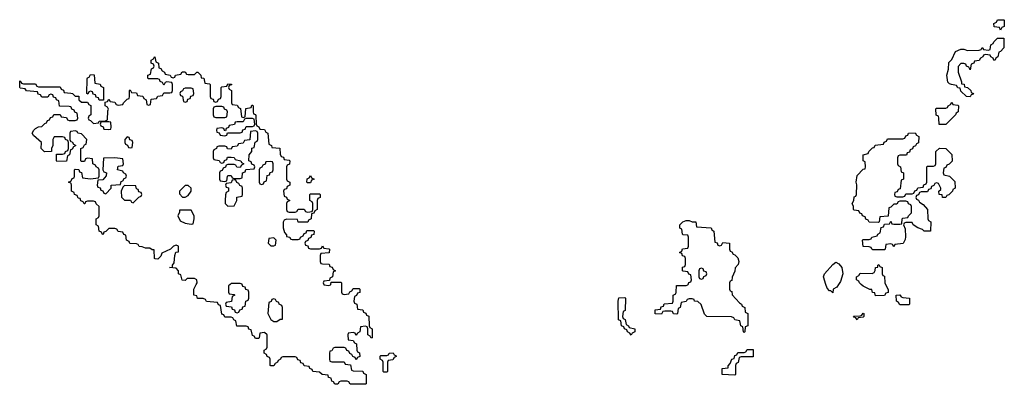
# Model space of a CAD drawing. Header units: inches. Extents: x 2112843 to 2323771, y 35243 to 209174.
# Tile 69 of 83: x 2269666 to 2276114, y 149346 to 151734. Entities that reach past the tile are written whole.
import ezdxf

# ---------------------------------------------------------------- set-up
doc = ezdxf.new("R2010")
doc.units = ezdxf.units.IN
doc.header["$MEASUREMENT"] = 0
for name, color, linetype in [('C2165', 7, 'Continuous'), ('C2174', 7, 'Continuous'), ('C2175', 7, 'Continuous')]:
    doc.layers.add(name, color=color, linetype=linetype)

msp = doc.modelspace()

# ---------------------------------------------------------------- linework, layer by layer
at = {"layer": 'C2165', "color": 6}
for points in [[(2270000, 151162.7), (2269990, 151166), (2269927.3, 151167.3), (2269922, 151202), (2269906, 151210), (2269902, 151222), (2269887.3, 151227.3), (2269882, 151242), (2269870, 151246), (2269858, 151242), (2269850, 151226), (2269810, 151226), (2269802, 151242), (2269787.3, 151247.3), (2269782, 151262), (2269710, 151268), (2269702, 151282), (2269670, 151286), (2269666, 151290), (2269667.3, 151332.7), (2269674, 151330), (2269678, 151318), (2269690, 151314), (2269770, 151314), (2269778, 151298), (2269790, 151294), (2269930, 151294), (2269938, 151278), (2269952.7, 151272.7), (2269958, 151258), (2270000, 151253)], [(2270000, 150882.7), (2269998, 150882), (2269991.6, 150848.4), (2269978, 150842), (2269972.7, 150807.3), (2269910, 150806), (2269906, 150810), (2269907.3, 150852.7), (2269947.3, 150852.7), (2269962, 150858), (2269966, 150870), (2269982, 150878), (2269986, 150890), (2269986, 150930), (2269982, 150942), (2269966, 150950), (2269962, 150962), (2269947.3, 150967.3), (2269892.7, 150967.3), (2269882, 150950), (2269882, 150910), (2269874, 150890), (2269874, 150870), (2269828.7, 150868.7), (2269806, 150890), (2269808, 150930), (2269756.4, 150976.4), (2269748, 150990), (2269758, 151010), (2269770, 151022), (2269788.4, 151031.6), (2269810, 151034), (2269830, 151054), (2269842, 151058), (2269847.3, 151072.7), (2269862, 151078), (2269867.3, 151092.7), (2269882, 151098), (2269890, 151114), (2269930, 151114), (2269938, 151098), (2269972.7, 151092.7), (2269978, 151078), (2269990, 151074), (2270000, 151074)], [(2270000, 151002.3), (2269998, 151002), (2269994, 150990), (2269994, 150950), (2269998, 150938), (2270000, 150937.3)], [(2270000, 150663), (2269986, 150670), (2270000, 150677)]]:
    msp.add_lwpolyline(points, dxfattribs=at)
at = {"layer": 'C2174', "color": 6}
for points in [[(2271774, 150000), (2271774, 149950), (2271778, 149938), (2271790, 149934), (2271822, 149938), (2271827.3, 149952.7), (2271842, 149958), (2271850, 149974), (2271890, 149974), (2271894, 149970), (2271892.7, 149947.3), (2271878, 149942), (2271872.7, 149927.3), (2271858, 149922), (2271854, 149890), (2271858, 149878), (2271874, 149870), (2271878, 149838), (2271912.7, 149832.7), (2271918, 149818), (2271932.7, 149812.7), (2271938, 149798), (2271952.7, 149792.7), (2271954, 149730), (2271958, 149718), (2271974, 149710), (2271974, 149650), (2271967.3, 149647.3), (2271962, 149662), (2271946, 149670), (2271946, 149710), (2271942, 149722), (2271930, 149726), (2271898, 149722), (2271894, 149690), (2271878, 149682), (2271870, 149666), (2271862, 149682), (2271850, 149686), (2271818, 149682), (2271814, 149670), (2271818, 149638), (2271850, 149634), (2271858, 149618), (2271871.6, 149611.6), (2271874, 149570), (2271878, 149558), (2271891.6, 149551.6), (2271892.7, 149527.3), (2271878, 149522), (2271870, 149506), (2271862, 149522), (2271847.3, 149527.3), (2271842, 149542), (2271827.3, 149547.3), (2271822, 149562), (2271807.3, 149567.3), (2271802, 149582), (2271790, 149586), (2271730, 149586), (2271718, 149582), (2271710, 149566), (2271698, 149562), (2271694, 149550), (2271694, 149510), (2271698, 149498), (2271710, 149494), (2271790, 149494), (2271798, 149478), (2271832.7, 149472.7), (2271838, 149438), (2271850, 149434), (2271912.7, 149432.7), (2271918, 149418), (2271934, 149410), (2271934, 149350), (2271930, 149346), (2271830, 149346), (2271822, 149362), (2271810, 149366), (2271770, 149366), (2271758, 149362), (2271750, 149346), (2271730, 149348), (2271722, 149362), (2271710, 149366), (2271706, 149386), (2271688, 149390), (2271686, 149406), (2271646, 149410), (2271630, 149426), (2271586, 149430), (2271582, 149442), (2271566, 149450), (2271562, 149462), (2271530, 149466), (2271522, 149482), (2271507.3, 149487.3), (2271502, 149502), (2271487.3, 149507.3), (2271482, 149522), (2271470, 149526), (2271390, 149526), (2271378, 149522), (2271374, 149510), (2271358, 149502), (2271354, 149490), (2271338, 149482), (2271330, 149466), (2271310, 149466), (2271306, 149470), (2271306, 149510), (2271302, 149522), (2271287.3, 149527.3), (2271282, 149542), (2271266, 149550), (2271266, 149570), (2271282, 149578), (2271286, 149590), (2271286, 149670), (2271270, 149686), (2271238, 149682), (2271234, 149650), (2271230, 149646), (2271210, 149646), (2271202, 149662), (2271190, 149666), (2271182, 149702), (2271167.3, 149707.3), (2271162, 149722), (2271150, 149726), (2271087.3, 149727.3), (2271082, 149762), (2271067.3, 149767.3), (2271062, 149782), (2271050, 149786), (2271010, 149786), (2271002, 149802), (2270990, 149806), (2270982, 149862), (2270967.3, 149867.3), (2270962, 149882), (2270888.4, 149888.4), (2270882, 149902), (2270867.3, 149907.3), (2270830, 149909), (2270826, 149926), (2270806, 149930), (2270806, 149970), (2270822.5, 150000)], [(2271044, 150000), (2271034, 149990), (2271034, 149950), (2271038, 149938), (2271070, 149934), (2271074, 149930), (2271058, 149922), (2271052.7, 149887.3), (2271018, 149882), (2271014, 149870), (2271018, 149858), (2271052.7, 149852.7), (2271058, 149838), (2271072.7, 149832.7), (2271078, 149818), (2271090, 149814), (2271102, 149818), (2271107.3, 149832.7), (2271122, 149838), (2271127.3, 149852.7), (2271142, 149858), (2271146, 149890), (2271162, 149898), (2271166, 149910), (2271166, 149950), (2271162, 149962), (2271147.3, 149967.3), (2271142, 149982), (2271127.3, 149987.3), (2271122.7, 150000)], [(2271657.3, 150000), (2271658, 149998), (2271690, 149994), (2271702, 149998), (2271702.5, 150000)], [(2274314, 150000), (2274314, 149970), (2274318, 149958), (2274330, 149954), (2274331.6, 149931.6), (2274379.6, 149879.6), (2274394, 149870), (2274398, 149858), (2274414, 149850), (2274418, 149818), (2274434, 149810), (2274434, 149730), (2274418, 149722), (2274414, 149690), (2274410, 149686), (2274406, 149690), (2274402, 149722), (2274388, 149730), (2274382, 149762), (2274350, 149768), (2274342, 149782), (2274327.3, 149787.3), (2274166, 149790), (2274150, 149806), (2274128.7, 149868.7), (2274108, 149888), (2274086, 149890), (2274082, 149902), (2274070, 149906), (2274050, 149906), (2274038, 149902), (2274030, 149888), (2273998, 149882), (2273992, 149850), (2273978, 149842), (2273974, 149810), (2273970, 149806), (2273947.3, 149807.3), (2273942, 149822), (2273930, 149826), (2273890, 149826), (2273878, 149822), (2273870, 149806), (2273827.3, 149807.3), (2273827.3, 149832.7), (2273862, 149838), (2273867.3, 149852.7), (2273882, 149858), (2273887.3, 149872.7), (2273942, 149878), (2273946, 149890), (2273946, 149930), (2273962, 149938), (2273966, 149950), (2273967.3, 149992.7), (2274030, 149994), (2274042, 149998), (2274042.7, 150000)], [(2275028.2, 150000), (2275016.9, 149983.1), (2274994, 149970), (2274990, 149946), (2274978, 149958), (2274970, 149958), (2274954.6, 149974.6), (2274946, 150000)], [(2275336.8, 150000), (2275352.7, 149967.3), (2275352.7, 149947.3), (2275338, 149942), (2275330, 149928), (2275270, 149926), (2275266, 149946), (2275250, 149948), (2275246, 149966), (2275234, 149966), (2275190, 149988), (2275176.9, 150000)]]:
    msp.add_lwpolyline(points, dxfattribs=at)
for points in [[(2275430, 149866), (2275422, 149882), (2275408, 149890), (2275406, 149930), (2275430, 149931.3), (2275438, 149918), (2275450, 149914), (2275494, 149910), (2275494, 149870), (2275490, 149866)], [(2271330, 149906), (2271318, 149902), (2271312.7, 149887.3), (2271298, 149882), (2271291.3, 149810), (2271310.8, 149770.8), (2271330, 149758), (2271350, 149758), (2271372.7, 149772.7), (2271387.3, 149772.7), (2271388, 149848), (2271382, 149862), (2271366, 149870), (2271362, 149882), (2271347.3, 149887.3), (2271342, 149902)], [(2273670, 149668), (2273662, 149682), (2273646, 149690), (2273642, 149702), (2273626, 149710), (2273622, 149722), (2273606, 149730), (2273602, 149762), (2273588.4, 149768.4), (2273586, 149890), (2273590, 149912), (2273630, 149914), (2273634, 149910), (2273631.2, 149828.9), (2273618, 149822), (2273614, 149790), (2273618, 149778), (2273632, 149770), (2273638, 149738), (2273654, 149730), (2273658, 149718), (2273694, 149710), (2273694, 149690), (2273678, 149682)], [(2275150, 149768), (2275142, 149782), (2275130, 149786), (2275127.3, 149792.7), (2275170, 149794), (2275182, 149798), (2275190, 149812), (2275194, 149810), (2275194, 149790), (2275190, 149786), (2275158, 149782)], [(2272050, 149426), (2272046, 149430), (2272046, 149490), (2272042, 149502), (2272026, 149510), (2272026, 149530), (2272030, 149534), (2272070, 149534), (2272082, 149538), (2272086, 149550), (2272111.6, 149551.6), (2272118, 149538), (2272130, 149534), (2272131.6, 149528.4), (2272118, 149522), (2272110, 149506), (2272078, 149502), (2272074, 149490), (2272074, 149430), (2272070, 149426)], [(2274350, 149406), (2274266, 149410), (2274266, 149450), (2274306, 149454), (2274306, 149466), (2274318, 149482), (2274328.7, 149510), (2274346, 149514), (2274350, 149534), (2274362, 149538), (2274370, 149554), (2274410, 149554), (2274422, 149558), (2274430, 149574), (2274470, 149574), (2274470, 149526), (2274390, 149526), (2274378, 149522), (2274371.6, 149488.4), (2274358, 149482), (2274354, 149470), (2274354, 149410)]]:
    msp.add_lwpolyline(points, close=True, dxfattribs=at)
at = {"layer": 'C2175', "color": 6}
for points in [[(2276090, 151666), (2276082, 151682), (2276047.3, 151687.3), (2276046, 151710), (2276062, 151718), (2276070, 151734), (2276110, 151734), (2276114, 151730), (2276114, 151690), (2276098, 151682)], [(2276052.7, 151467.3), (2276046, 151470), (2276042, 151482), (2276026, 151490), (2276022, 151502), (2275990, 151506), (2275978, 151502), (2275974, 151490), (2275958, 151482), (2275950, 151466), (2275918, 151462), (2275914, 151450), (2275898, 151442), (2275890, 151406), (2275882, 151422), (2275866, 151430), (2275862, 151442), (2275850, 151446), (2275830, 151446), (2275812, 151428), (2275811, 151390), (2275834, 151326), (2275834, 151314), (2275851.2, 151311.1), (2275854, 151294), (2275874, 151290), (2275894, 151270), (2275898, 151258), (2275911.6, 151251.6), (2275910, 151246), (2275898, 151242), (2275890, 151228), (2275866, 151230), (2275830, 151266), (2275826, 151286), (2275810, 151288), (2275802, 151302), (2275768.8, 151308.9), (2275754.6, 151314.6), (2275744.7, 151324.7), (2275737.2, 151370), (2275749.2, 151410), (2275750, 151454), (2275770, 151474), (2275795.3, 151524.7), (2275830, 151542), (2275850, 151542), (2275872.7, 151532.7), (2275950, 151534), (2275962, 151538), (2275970, 151552), (2275978, 151538), (2276010, 151534), (2276022, 151538), (2276026, 151570), (2276042, 151578), (2276046, 151590), (2276070, 151614), (2276110, 151614), (2276111.3, 151550), (2276090, 151526), (2276078, 151522), (2276072, 151490), (2276058, 151482)], [(2270210, 151206), (2270187.3, 151207.3), (2270182, 151222), (2270167.3, 151227.3), (2270162, 151242), (2270147.3, 151247.3), (2270142, 151262), (2270130, 151266), (2270118, 151262), (2270112.7, 151247.3), (2270106, 151250), (2270107.3, 151347.3), (2270110, 151354), (2270122, 151358), (2270130, 151374), (2270152.7, 151372.7), (2270158, 151318), (2270192.7, 151312.7), (2270198, 151298), (2270214, 151290), (2270214, 151206)], [(2270790, 151286), (2270750, 151286), (2270738, 151282), (2270732.7, 151267.3), (2270718, 151262), (2270714, 151250), (2270718, 151238), (2270732.7, 151232.7), (2270738, 151198), (2270750, 151194), (2270762, 151198), (2270767.3, 151212.7), (2270782, 151218), (2270787.3, 151232.7), (2270802, 151238), (2270806, 151250), (2270802, 151282)], [(2270990, 151166), (2270950, 151166), (2270938, 151162), (2270934, 151150), (2270934, 151110), (2270938, 151098), (2270950, 151094), (2271010, 151094), (2271022, 151098), (2271026, 151130), (2271022, 151142), (2271007.3, 151147.3), (2271002, 151162)], [(2275687.3, 151047.3), (2275686, 151090), (2275682, 151102), (2275668.4, 151108.4), (2275666, 151150), (2275670, 151154), (2275730, 151154), (2275742, 151158), (2275746, 151170), (2275762, 151178), (2275770, 151194), (2275778, 151178), (2275810, 151174), (2275814, 151170), (2275812, 151130), (2275798, 151122), (2275794, 151110), (2275730, 151048)], [(2271190, 151086), (2271150, 151086), (2271138, 151082), (2271130, 151066), (2271090, 151066), (2271078, 151062), (2271072.7, 151047.3), (2271038, 151042), (2271032.7, 151027.3), (2271018, 151022), (2271014, 151006), (2271007.3, 151007.3), (2271002, 151022), (2270990, 151026), (2270958, 151022), (2270954, 151010), (2270958, 150998), (2270972.7, 150992.7), (2270978, 150978), (2271010, 150974), (2271022, 150978), (2271026, 150994), (2271110, 150994), (2271122, 150998), (2271127.3, 151012.7), (2271142, 151018), (2271150, 151034), (2271190, 151034), (2271202, 151038), (2271206, 151050), (2271202, 151082)], [(2270250, 151066), (2270210, 151066), (2270198, 151062), (2270194, 151050), (2270198, 151038), (2270212.7, 151032.7), (2270218, 151018), (2270250, 151014), (2270262, 151018), (2270266, 151030), (2270262, 151062)], [(2270370, 150966), (2270354, 150950), (2270354, 150930), (2270358, 150918), (2270372.7, 150912.7), (2270378, 150898), (2270390, 150894), (2270402, 150898), (2270406, 150930), (2270402, 150942), (2270387.3, 150947.3), (2270382, 150962)], [(2271210, 151006), (2271178, 151002), (2271172.7, 150947.3), (2271138, 150942), (2271130, 150926), (2271098, 150922), (2271090, 150906), (2271058, 150902), (2271050, 150886), (2271027.3, 150887.3), (2271022, 150902), (2271010, 150906), (2270970, 150906), (2270958, 150902), (2270954, 150890), (2270938, 150882), (2270934, 150870), (2270934, 150830), (2270938, 150818), (2270972.7, 150812.7), (2270978, 150798), (2270990, 150794), (2271002, 150798), (2271007.3, 150812.7), (2271022, 150818), (2271027.3, 150832.7), (2271050, 150834), (2271070, 150832), (2271078, 150818), (2271114, 150810), (2271118, 150798), (2271134, 150790), (2271118, 150782), (2271110, 150766), (2271088.4, 150768.4), (2271082, 150782), (2271070, 150786), (2271030, 150786), (2271018, 150782), (2271012.7, 150767.3), (2270998, 150762), (2270992.7, 150747.3), (2270978, 150742), (2270974, 150730), (2270974, 150690), (2270978, 150678), (2271010, 150674), (2271022, 150678), (2271026, 150710), (2271030, 150714), (2271050, 150714), (2271058, 150698), (2271070, 150694), (2271110, 150694), (2271122, 150698), (2271126, 150730), (2271142, 150738), (2271147.3, 150752.7), (2271202, 150758), (2271206, 150770), (2271202, 150782), (2271187.3, 150787.3), (2271182, 150802), (2271166, 150810), (2271168.4, 150848.4), (2271186, 150870), (2271187.3, 150892.7), (2271202, 150898), (2271207.3, 150932.7), (2271222, 150938), (2271226, 150950), (2271226, 150990), (2271222, 151002)], [(2275410, 150574), (2275450, 150574), (2275462, 150578), (2275470, 150594), (2275510, 150594), (2275522, 150598), (2275527.3, 150612.7), (2275542, 150618), (2275547.3, 150632.7), (2275582, 150638), (2275587.3, 150652.7), (2275602, 150658), (2275606, 150670), (2275606, 150770), (2275610, 150774), (2275650, 150774), (2275662, 150778), (2275666, 150790), (2275666, 150870), (2275690, 150892), (2275731, 150891), (2275771, 150851), (2275772, 150808), (2275752.7, 150787.3), (2275738, 150782), (2275730, 150766), (2275718, 150762), (2275714, 150730), (2275718, 150718), (2275754, 150710), (2275790, 150674), (2275792, 150630), (2275778, 150622), (2275774, 150610), (2275750, 150586), (2275738, 150582), (2275730, 150568.7), (2275709.1, 150569.1), (2275706, 150586), (2275688, 150590), (2275686, 150610), (2275698, 150622), (2275698, 150630), (2275682, 150662), (2275670, 150666), (2275658, 150662), (2275652.7, 150647.3), (2275638, 150642), (2275632.7, 150627.3), (2275618, 150622), (2275610, 150606), (2275570, 150606), (2275558, 150602), (2275552.7, 150587.3), (2275538, 150582), (2275534, 150570), (2275538, 150558), (2275552.7, 150552.7), (2275558, 150538), (2275583.6, 150523.6), (2275612, 150490), (2275614, 150430), (2275618, 150418), (2275632, 150410), (2275631.6, 150348.4), (2275590, 150348.7), (2275579, 150359), (2275548, 150370), (2275518, 150390), (2275510, 150406), (2275470, 150406), (2275458, 150402), (2275454, 150390), (2275464.7, 150364.7), (2275467.1, 150312.9), (2275465.4, 150294.6), (2275452.7, 150267.3), (2275398, 150262), (2275390, 150246), (2275382, 150262), (2275370, 150266), (2275338, 150262), (2275334, 150230), (2275330, 150226), (2275252.7, 150227.3), (2275246, 150230), (2275242, 150242), (2275230, 150246), (2275190, 150248), (2275186, 150290), (2275190, 150294), (2275230, 150294), (2275242, 150298), (2275246, 150310), (2275282, 150318), (2275286, 150330), (2275302, 150338), (2275307.3, 150372.7), (2275322, 150378), (2275330, 150394), (2275362, 150398), (2275370, 150414), (2275378, 150398), (2275390, 150394), (2275430, 150394), (2275442, 150398), (2275446, 150430), (2275450, 150434), (2275482, 150438), (2275486, 150450), (2275506, 150470), (2275506, 150510), (2275502, 150522), (2275487.3, 150527.3), (2275482, 150542), (2275470, 150546), (2275430, 150546), (2275418, 150542), (2275410, 150526), (2275390, 150526), (2275370, 150506), (2275358, 150502), (2275352.7, 150447.3), (2275298, 150442), (2275294, 150410), (2275290, 150406), (2275228.4, 150408.4), (2275222, 150422), (2275207.3, 150427.3), (2275202, 150442), (2275186, 150450), (2275182, 150462), (2275167.3, 150467.3), (2275162, 150482), (2275130, 150486), (2275126, 150490), (2275126, 150510), (2275118, 150530), (2275128, 150550), (2275130, 150574), (2275142, 150578), (2275146, 150590), (2275148, 150652), (2275144, 150670), (2275150, 150714), (2275190, 150754), (2275202, 150758), (2275206, 150770), (2275202, 150802), (2275188.8, 150808.9), (2275188.7, 150850), (2275222, 150858), (2275226, 150870), (2275250, 150894), (2275262, 150898), (2275267.3, 150912.7), (2275322, 150918), (2275327.3, 150932.7), (2275342, 150938), (2275350, 150954), (2275450, 150954), (2275462, 150958), (2275470, 150974), (2275482, 150978), (2275486, 150990), (2275530, 150994), (2275538, 150978), (2275554, 150970), (2275552.7, 150927.3), (2275538, 150922), (2275532.7, 150907.3), (2275518, 150902), (2275512.7, 150887.3), (2275498, 150882), (2275492.7, 150867.3), (2275478, 150862), (2275472.7, 150847.3), (2275430, 150846), (2275418, 150842), (2275414, 150830), (2275414, 150790), (2275418, 150778), (2275434, 150770), (2275438, 150738), (2275454, 150730), (2275454, 150690), (2275438, 150682), (2275432.7, 150627.3), (2275418, 150622), (2275412.7, 150607.3), (2275398, 150602), (2275394, 150590), (2275398, 150578)], [(2270288.4, 150828.4), (2270214, 150826), (2270210.9, 150750.9), (2270218, 150738), (2270234, 150730), (2270232, 150712), (2270210, 150686), (2270178, 150682), (2270174, 150650), (2270178, 150638), (2270192.7, 150632.7), (2270198, 150618), (2270210, 150614), (2270218, 150598), (2270230, 150594), (2270266, 150630), (2270266, 150650), (2270326, 150654), (2270330, 150674), (2270342, 150678), (2270350, 150694), (2270362, 150698), (2270366, 150710), (2270362, 150722), (2270346, 150730), (2270342, 150742), (2270306, 150750), (2270310, 150774), (2270342, 150778), (2270346, 150790), (2270342, 150822)], [(2271310, 150806), (2271278, 150802), (2271272.7, 150787.3), (2271258, 150782), (2271252.7, 150767.3), (2271238, 150762), (2271234, 150750), (2271234, 150670), (2271238, 150658), (2271250, 150654), (2271262, 150658), (2271267.3, 150672.7), (2271282, 150678), (2271287.3, 150712.7), (2271302, 150718), (2271307.3, 150732.7), (2271322, 150738), (2271326, 150750), (2271326, 150790), (2271322, 150802)], [(2271550, 150666), (2271546, 150670), (2271548.4, 150691.6), (2271562, 150698), (2271570, 150714), (2271578, 150698), (2271594, 150690), (2271578, 150682), (2271570, 150666)], [(2270352, 150648), (2270342, 150638), (2270331.3, 150610), (2270332, 150572), (2270352.7, 150552.7), (2270391.6, 150551.6), (2270398, 150538), (2270410, 150534), (2270447.3, 150572.7), (2270462, 150578), (2270466, 150590), (2270462, 150602), (2270447.3, 150607.3), (2270442, 150622), (2270430, 150626), (2270426, 150646)], [(2270750, 150648.7), (2270712, 150610), (2270712.7, 150592.7), (2270732.7, 150572.7), (2270750, 150572), (2270770, 150582), (2270788, 150610), (2270788, 150630), (2270770, 150648)], [(2271070, 150686), (2271058, 150682), (2271050, 150666), (2271018, 150662), (2271014, 150650), (2271018, 150638), (2271032.7, 150632.7), (2271034, 150610), (2271018, 150602), (2271012.7, 150587.3), (2271011, 150550), (2271012, 150530), (2271030, 150512), (2271070, 150514), (2271088, 150550), (2271088, 150572), (2271122, 150578), (2271126, 150590), (2271126, 150630), (2271122, 150642), (2271107.3, 150647.3), (2271102, 150662), (2271087.3, 150667.3), (2271082, 150682)], [(2270712.7, 150487.3), (2270712.7, 150472.7), (2270702, 150450), (2270716.9, 150416.9), (2270750, 150401), (2270790, 150394), (2270802, 150398), (2270808, 150430), (2270808, 150450), (2270790, 150486)], [(2271330, 150306), (2271298, 150302), (2271294, 150270), (2271310, 150254), (2271330, 150254), (2271342, 150258), (2271346, 150290)], [(2274130, 150106), (2274118, 150102), (2274114, 150090), (2274114, 150050), (2274118, 150038), (2274130, 150034), (2274142, 150038), (2274147.3, 150052.7), (2274162, 150058), (2274166, 150070), (2274162, 150082), (2274147.3, 150087.3), (2274142, 150102)]]:
    msp.add_lwpolyline(points, close=True, dxfattribs=at)
for points in [[(2270000, 151253), (2270011.6, 151251.6), (2270030, 151234), (2270052.7, 151232.7), (2270054, 151210), (2270070, 151194), (2270110, 151194), (2270118, 151178), (2270132.7, 151172.7), (2270132, 151110), (2270118, 151102), (2270114, 151090), (2270118, 151078), (2270130, 151074), (2270150, 151054), (2270182, 151058), (2270186, 151070), (2270228.8, 151071.1), (2270242, 151078), (2270243.1, 151136.9), (2270247.3, 151147.3), (2270242, 151162), (2270226, 151170), (2270226, 151194), (2270242, 151198), (2270250, 151214), (2270258, 151198), (2270290, 151194), (2270298, 151178), (2270310, 151174), (2270342, 151178), (2270346, 151190), (2270370, 151214), (2270382, 151218), (2270386, 151230), (2270386, 151270), (2270390, 151274), (2270398, 151258), (2270430, 151254), (2270438, 151238), (2270472.7, 151232.7), (2270478, 151218), (2270494, 151210), (2270498, 151178), (2270510, 151174), (2270522, 151178), (2270527.3, 151212.7), (2270562, 151218), (2270570, 151234), (2270602, 151238), (2270610, 151254), (2270650, 151254), (2270662, 151258), (2270666, 151270), (2270666, 151310), (2270662, 151322), (2270630, 151326), (2270618, 151322), (2270610, 151306), (2270602, 151322), (2270586, 151330), (2270582, 151342), (2270570, 151346), (2270510, 151346), (2270506, 151350), (2270506, 151370), (2270522, 151378), (2270528.4, 151411.6), (2270542, 151418), (2270546, 151430), (2270542, 151442), (2270526, 151450), (2270526, 151470), (2270542, 151478), (2270548.4, 151491.6), (2270552, 151490), (2270558, 151458), (2270574, 151450), (2270578, 151418), (2270590, 151414), (2270598, 151398), (2270614, 151390), (2270618, 151378), (2270651.6, 151371.6), (2270658, 151358), (2270670, 151354), (2270682, 151358), (2270686, 151370), (2270722, 151378), (2270730, 151392), (2270750, 151392), (2270758, 151378), (2270770, 151374), (2270810, 151374), (2270826, 151390), (2270832, 151390), (2270852, 151370), (2270854, 151354), (2270872, 151350), (2270878, 151318), (2270910, 151314), (2270914, 151310), (2270914, 151230), (2270918, 151218), (2270932.7, 151212.7), (2270938, 151198), (2270950, 151194), (2270962, 151198), (2270967.3, 151212.7), (2270982, 151218), (2270986, 151230), (2270986, 151290), (2270990, 151294), (2271022, 151298), (2271030, 151314), (2271052.7, 151312.7), (2271052.7, 151307.3), (2271038, 151302), (2271034, 151290), (2271038, 151278), (2271054, 151270), (2271054, 151190), (2271058, 151178), (2271090, 151174), (2271098, 151158), (2271112.7, 151152.7), (2271118, 151098), (2271130, 151094), (2271142, 151098), (2271147.3, 151152.7), (2271182, 151158), (2271186, 151174), (2271190, 151174), (2271194, 151170), (2271194, 151130), (2271198, 151118), (2271210, 151114), (2271212.7, 151107.3), (2271214, 151050), (2271218, 151038), (2271232.7, 151032.7), (2271238, 151018), (2271270, 151014), (2271278, 150998), (2271291.6, 150991.6), (2271298, 150918), (2271314, 150910), (2271318, 150898), (2271370, 150892), (2271372.7, 150852.7), (2271378, 150838), (2271392.7, 150832.7), (2271398, 150818), (2271430, 150814), (2271434, 150810), (2271432.7, 150787.3), (2271418, 150782), (2271414, 150770), (2271414, 150690), (2271418, 150678), (2271434, 150670), (2271434, 150650), (2271418, 150642), (2271412.7, 150627.3), (2271398, 150622), (2271394, 150610), (2271398, 150578), (2271412.7, 150572.7), (2271418, 150558), (2271434, 150550), (2271418, 150542), (2271414, 150530), (2271414, 150490), (2271418, 150478), (2271430, 150474), (2271470, 150474), (2271482, 150478), (2271490, 150494), (2271530, 150494), (2271538, 150478), (2271550, 150474), (2271582, 150478), (2271586, 150490), (2271586, 150530), (2271582, 150542), (2271566, 150550), (2271566, 150590), (2271570, 150594), (2271630, 150594), (2271634, 150590), (2271634, 150570), (2271618, 150562), (2271614, 150550), (2271614, 150490), (2271598, 150482), (2271592.7, 150467.3), (2271578, 150462), (2271574, 150430), (2271558, 150422), (2271552.7, 150407.3), (2271490, 150408), (2271486, 150426), (2271412.7, 150427.3), (2271398, 150422), (2271392, 150408), (2271391.3, 150370), (2271401, 150341), (2271414, 150326), (2271414, 150314), (2271434, 150310), (2271438, 150298), (2271450, 150294), (2271490, 150294), (2271502, 150298), (2271506, 150310), (2271522, 150318), (2271530, 150334), (2271542, 150338), (2271547.3, 150352.7), (2271590, 150354), (2271594, 150350), (2271592.7, 150327.3), (2271578, 150322), (2271572.7, 150307.3), (2271558, 150302), (2271552.7, 150287.3), (2271538, 150282), (2271534, 150270), (2271538, 150258), (2271552.7, 150252.7), (2271558, 150238), (2271570, 150234), (2271630, 150234), (2271642, 150238), (2271650, 150254), (2271658, 150238), (2271690, 150234), (2271694, 150230), (2271692.7, 150207.3), (2271638, 150202), (2271634, 150190), (2271634, 150150), (2271638, 150138), (2271650, 150134), (2271692.7, 150132.7), (2271698, 150118), (2271712.7, 150112.7), (2271718, 150098), (2271734, 150090), (2271718, 150082), (2271714, 150050), (2271698, 150042), (2271694, 150026), (2271658, 150022), (2271654, 150010), (2271657.3, 150000)], [(2270000, 151074), (2270030, 151074), (2270042, 151078), (2270046, 151090), (2270042, 151122), (2270027.3, 151127.3), (2270022, 151142), (2270007.3, 151147.3), (2270002, 151162), (2270000, 151162.7)], [(2270000, 150677), (2270002, 150678), (2270010, 150694), (2270022, 150698), (2270026, 150710), (2270026, 150750), (2270030, 150754), (2270052.7, 150752.7), (2270058, 150738), (2270070, 150734), (2270078, 150698), (2270130, 150692), (2270182, 150698), (2270186, 150710), (2270186, 150750), (2270182, 150762), (2270166, 150770), (2270162, 150782), (2270146, 150790), (2270142, 150822), (2270110, 150826), (2270098, 150822), (2270090, 150806), (2270070, 150806), (2270066, 150810), (2270066, 150890), (2270082, 150898), (2270090, 150914), (2270102, 150918), (2270106, 150950), (2270070, 150986), (2270046, 150990), (2270042, 151002), (2270030, 151006), (2270000, 151002.3)], [(2270000, 150937.3), (2270010, 150934), (2270018, 150918), (2270034, 150910), (2270018, 150902), (2270010, 150886), (2270000, 150882.7)], [(2270822.5, 150000), (2270828, 150010), (2270826, 150030), (2270810, 150038), (2270762, 150038), (2270750, 150026), (2270730, 150028), (2270722, 150062), (2270706, 150070), (2270706, 150090), (2270690, 150106), (2270646, 150110), (2270667.3, 150112.7), (2270667.3, 150127.3), (2270678, 150142), (2270682, 150190), (2270688.4, 150211.6), (2270706, 150214), (2270706, 150250), (2270690, 150258), (2270674, 150250), (2270654, 150230), (2270596, 150204), (2270590, 150186), (2270570, 150166), (2270552.7, 150167.3), (2270548, 150170), (2270546, 150226), (2270534, 150226), (2270518, 150238), (2270490, 150238), (2270467.3, 150247.3), (2270448.4, 150248.4), (2270442, 150262), (2270430, 150266), (2270387.3, 150267.3), (2270382, 150282), (2270366, 150290), (2270362, 150322), (2270347.3, 150327.3), (2270342, 150342), (2270310, 150346), (2270302, 150362), (2270290, 150366), (2270250, 150366), (2270230, 150346), (2270218, 150342), (2270212.7, 150327.3), (2270207.3, 150327.3), (2270202, 150342), (2270186, 150350), (2270182, 150382), (2270166, 150390), (2270166, 150430), (2270182, 150438), (2270186, 150450), (2270186, 150510), (2270167.3, 150527.3), (2270162, 150542), (2270150, 150546), (2270110, 150546), (2270098, 150542), (2270092.7, 150527.3), (2270087.3, 150527.3), (2270082, 150542), (2270067.3, 150547.3), (2270062, 150562), (2270050, 150566), (2270042, 150582), (2270026, 150590), (2270022, 150602), (2270006, 150610), (2270006, 150650), (2270002, 150662), (2270000, 150663)], [(2274042.7, 150000), (2274047.3, 150012.7), (2274062, 150018), (2274066, 150030), (2274062, 150062), (2274047.3, 150067.3), (2274042, 150082), (2274010, 150086), (2274006, 150090), (2274007.3, 150112.7), (2274022, 150118), (2274026, 150130), (2274026, 150170), (2274022, 150182), (2274007.3, 150187.3), (2274002, 150202), (2273986, 150210), (2274002, 150218), (2274007.3, 150232.7), (2274042, 150238), (2274046, 150250), (2274046, 150310), (2274042, 150322), (2274010, 150326), (2274006, 150330), (2274002, 150362), (2273988.8, 150368.9), (2273988.7, 150390), (2274008, 150410), (2274030, 150418), (2274050, 150418.8), (2274070, 150410.8), (2274094, 150410), (2274098, 150378), (2274194, 150370), (2274198, 150358), (2274212, 150350), (2274218, 150278), (2274232.7, 150272.7), (2274238, 150258), (2274250, 150254), (2274262, 150258), (2274270, 150274), (2274314, 150270), (2274314, 150230), (2274318, 150218), (2274330, 150214), (2274338, 150198), (2274350, 150194), (2274370, 150174), (2274376, 150150), (2274371, 150131), (2274351.2, 150108.9), (2274350, 150086), (2274332, 150048), (2274330, 150026), (2274318, 150022), (2274314, 150010), (2274314, 150000)], [(2274946, 150000), (2274929.2, 150050), (2274937.2, 150070), (2274990, 150130.4), (2275010, 150146.8), (2275030, 150136), (2275051, 150110), (2275056, 150070), (2275041, 150019), (2275028.2, 150000)], [(2275176.9, 150000), (2275166, 150010), (2275162, 150022), (2275146, 150030), (2275146, 150050), (2275162, 150058), (2275170, 150074), (2275248.4, 150071.6), (2275262, 150078), (2275268.7, 150091.3), (2275270, 150112), (2275286, 150114), (2275286, 150126), (2275291.6, 150131.6), (2275298, 150118), (2275314, 150110), (2275314, 150070), (2275318, 150058), (2275330, 150054), (2275332, 150010), (2275336.8, 150000)], [(2271122.7, 150000), (2271122, 150002), (2271110, 150006), (2271050, 150006), (2271044, 150000)], [(2271702.5, 150000), (2271706, 150014), (2271770, 150014), (2271774, 150010), (2271774, 150000)]]:
    msp.add_lwpolyline(points, dxfattribs=at)

doc.saveas('drawing.dxf')
